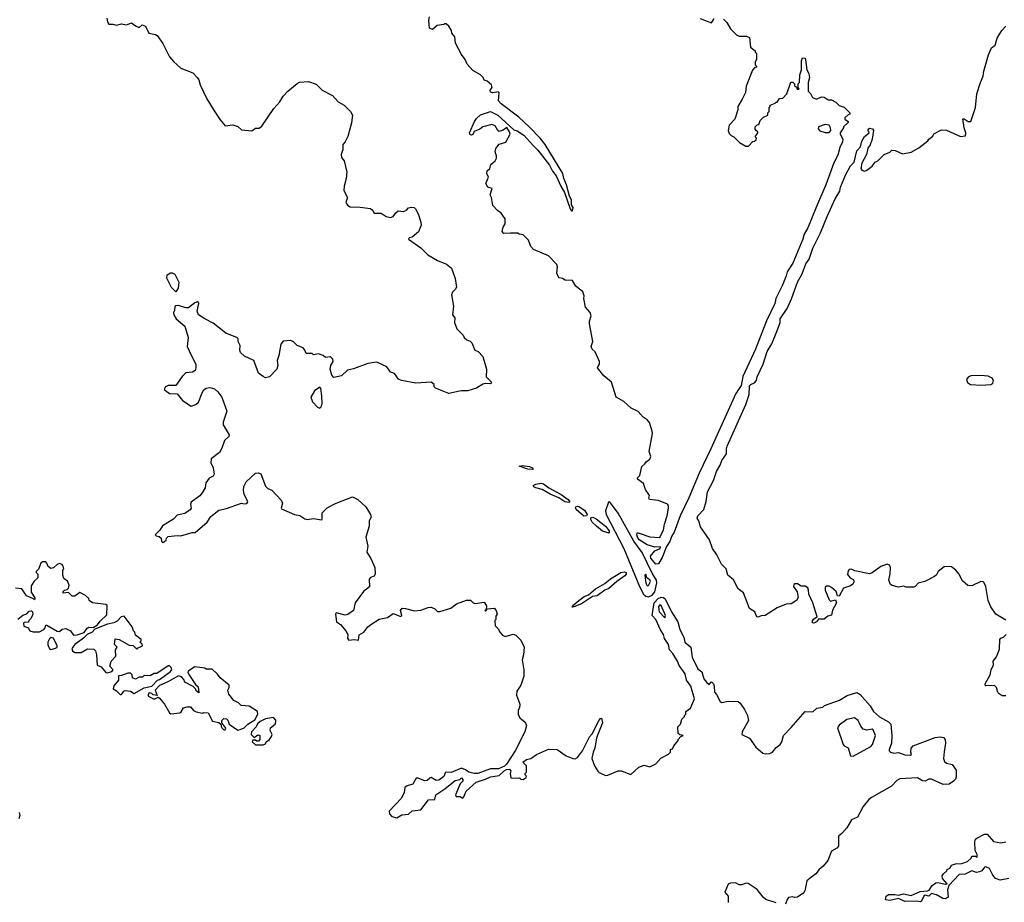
# Model space of a CAD drawing. Extents: x 2239831 to 2395310, y 665973 to 772585.
# Tile 92 of 144: x 2320999 to 2328792, y 721615 to 728602. Entities that reach past the tile are written whole.
import ezdxf

# ---------------------------------------------------------------- set-up
doc = ezdxf.new("R2010")
doc.units = 0

msp = doc.modelspace()

# ---------------------------------------------------------------- linework, layer by layer
at = {"layer": '0CON20XD'}
for points in [[(2321688.8, 728615), (2321693.6, 728583.6), (2321705, 728567.5), (2321735, 728566.7), (2321765, 728557.5), (2321805, 728570), (2321845, 728560), (2321885, 728576.7), (2321915, 728553.3), (2321945, 728540), (2321968.3, 728561.7), (2321995, 728550), (2322020, 728495), (2322074.1, 728484.1), (2322086.1, 728476.1), (2322132.1, 728412.1), (2322185, 728308.1), (2322215, 728270.9), (2322275, 728219.4), (2322370.5, 728180.5), (2322404, 728145), (2322418, 728125), (2322428, 728085), (2322480, 727975), (2322543.1, 727873.1), (2322585, 727808), (2322625, 727762), (2322685, 727770), (2322725.5, 727755.5), (2322755, 727728.8), (2322835, 727722), (2322865, 727742.5), (2322895, 727743.3), (2322915, 727760), (2323010.5, 727899.5), (2323057.7, 727952.3), (2323085, 727996), (2323121.2, 728035), (2323195, 728097.5), (2323213.6, 728106.4), (2323285, 728113.3), (2323345, 728092.5), (2323393.6, 728043.6), (2323475, 728002.5), (2323520.7, 727950.7), (2323565.9, 727925.9), (2323617.5, 727875), (2323632.5, 727845), (2323626.2, 727785), (2323596.4, 727676.4), (2323575.8, 727634.2), (2323556.1, 727613.9), (2323555.8, 727574.2), (2323542, 727535), (2323545, 727510), (2323567.5, 727485), (2323588.8, 727395), (2323584, 727345), (2323566, 727285)], [(2326055, 724294.5), (2326035, 724291.4), (2325995, 724340.6), (2325991.1, 724355), (2326025, 724398.6), (2326068.8, 724415), (2326070, 724430), (2326025, 724427.3), (2325965, 724444.8), (2325903, 724485), (2325888, 724505), (2325882.2, 724525), (2325885, 724540.6), (2325895, 724540), (2325985, 724507.1), (2326065, 724503.6), (2326095.2, 724564.8), (2326101.4, 724608.6), (2326124.5, 724675), (2326134, 724735), (2326133.8, 724753.8), (2326125, 724766.2), (2326055, 724796), (2325982.5, 724805), (2325977.5, 724815), (2325982.5, 724835), (2325953.3, 724883.3), (2325935, 724930), (2325890, 724965), (2325890, 724975), (2325907, 724993), (2325923.8, 725065), (2325947.5, 725085), (2325957, 725103), (2325985, 725123.3), (2325993.8, 725145), (2325981.2, 725185), (2326006.2, 725325), (2326004.2, 725345), (2325983.3, 725413.3), (2325964.5, 725434.5), (2325933.3, 725455), (2325895, 725501.2), (2325837.7, 725527.7), (2325780.5, 725580.5), (2325720, 725615), (2325682.3, 725732.3), (2325623, 725783), (2325573.3, 725845), (2325573.8, 725855), (2325588, 725875), (2325587.5, 725895), (2325553.4, 725973.4), (2325531.2, 725995), (2325521.2, 726015), (2325534, 726055), (2325507.5, 726195), (2325508, 726215), (2325523, 726257), (2325513.3, 726285), (2325476.2, 726326.2), (2325463.3, 726395), (2325466.1, 726416.1), (2325455, 726447.5), (2325401.7, 726491.7), (2325375, 726537.5), (2325315, 726541.2), (2325295, 726552.5), (2325265, 726557.5), (2325249.2, 726595), (2325256, 726645), (2325250, 726665), (2325185, 726732), (2325065, 726783.3), (2325045, 726807.5), (2325025, 726857.5), (2324985, 726900), (2324953, 726903), (2324941.7, 726911.7), (2324882.9, 726912.9), (2324830.7, 726910.7), (2324817.5, 726925), (2324825, 726960), (2324840, 726985), (2324840, 727025), (2324809.3, 727069.3), (2324780.7, 727090.7), (2324745, 727130), (2324732.5, 727195), (2324722.5, 727215), (2324737.5, 727265), (2324705, 727277.5), (2324687.5, 727305), (2324708.8, 727355), (2324697.5, 727385), (2324700, 727405), (2324720, 727425), (2324727.5, 727455), (2324762.5, 727485), (2324772.5, 727505), (2324773.3, 727525), (2324762.5, 727555), (2324768.3, 727581.7), (2324793, 727617), (2324846.4, 727633.6), (2324880, 727695), (2324876.7, 727715), (2324855, 727747.5), (2324825, 727727.5), (2324795, 727717.5), (2324782.5, 727725), (2324763, 727763), (2324735, 727772.5), (2324665, 727752.5), (2324640, 727735), (2324595, 727717.5), (2324586.1, 727693.9), (2324575, 727687.5), (2324565, 727690), (2324560, 727705), (2324598, 727795), (2324615, 727820), (2324645, 727847.5), (2324725, 727875.7), (2324784.2, 727845), (2324910.6, 727730.6), (2324935, 727722.5), (2324988.9, 727688.9), (2325064.6, 727604.6), (2325099.4, 727569.4), (2325191.1, 727451.1), (2325215, 727403.3), (2325245.5, 727365.5), (2325281.2, 727285), (2325311.2, 727235), (2325356.7, 727105), (2325365, 727090), (2325375, 727090), (2325378.6, 727115), (2325367.3, 727137.3), (2325365.4, 727175), (2325350, 727205), (2325327.3, 727295), (2325304.4, 727345), (2325298.2, 727385), (2325158.8, 727615), (2325118.8, 727665), (2325035, 727750.4), (2324949.5, 727829.5), (2324809.5, 727935), (2324789.4, 727959.4), (2324793.8, 728023.8), (2324785, 728030), (2324745, 728024.2), (2324725, 728027.5), (2324722.5, 728045), (2324737.5, 728065), (2324732.5, 728085), (2324700, 728115), (2324674, 728124), (2324666.2, 728145), (2324645.4, 728165.4), (2324585, 728200), (2324540.3, 728250.3), (2324525.7, 728285.7), (2324495.8, 728325.8), (2324448.8, 728415), (2324443.3, 728465), (2324420, 728495), (2324417.5, 728515), (2324395, 728550), (2324375, 728570), (2324365, 728570), (2324355, 728562.5), (2324304.4, 728555.6), (2324265.6, 728524.4), (2324241.2, 728535), (2324236.7, 728595), (2324243.3, 728625)], [(2326570, 728605), (2326595, 728580), (2326625, 728530), (2326675, 728480), (2326695, 728472.5), (2326751.7, 728471.7), (2326775, 728460), (2326782.5, 728385), (2326820, 728355), (2326820, 728345), (2326830, 728335), (2326831.7, 728288.3), (2326820, 728265), (2326820, 728245), (2326830, 728235), (2326830, 728225), (2326815, 728220), (2326798.3, 728201.7), (2326747.5, 728075), (2326742.5, 728025), (2326718.3, 727971.7), (2326682.5, 727915), (2326681.7, 727888.3), (2326660, 727815), (2326613, 727767), (2326607.5, 727725), (2326615, 727700), (2326630, 727685), (2326650, 727675), (2326695, 727630), (2326745, 727600), (2326768.3, 727601.7), (2326801.7, 727638.3), (2326815, 727640), (2326828.3, 727651.7), (2326830, 727665), (2326820, 727675), (2326840, 727705), (2326840, 727715), (2326831.7, 727721.7), (2326820, 727735), (2326820, 727755), (2326835, 727770), (2326848.3, 727771.7), (2326860, 727805), (2326885, 727830), (2326920, 727845), (2326920, 727865), (2326930, 727875), (2326930, 727905), (2326940, 727915), (2326940, 727925), (2326978.3, 727941.7), (2326985, 727950), (2326995, 727950), (2327011.7, 727978.3), (2327038.3, 727981.7), (2327070, 728015), (2327101.7, 728108.3), (2327118.3, 728108.3), (2327130, 728095), (2327131.7, 728081.7), (2327148.3, 728068.3), (2327151.7, 728051.7), (2327168.3, 728051.7), (2327160, 728065), (2327160, 728095), (2327170, 728105), (2327172.5, 728165), (2327186.7, 728205), (2327186.2, 728275), (2327195, 728300), (2327215, 728296.2), (2327219.2, 728285), (2327228, 728205), (2327246, 728175), (2327249.2, 728145), (2327238.8, 728105), (2327240, 728035), (2327257, 728017), (2327272.5, 727985), (2327305, 727972.5), (2327345, 727990), (2327365, 727987.5), (2327398.3, 727968.3), (2327425, 727967.5), (2327459.3, 727949.3), (2327485, 727922.5), (2327525, 727910), (2327570, 727865), (2327570, 727855), (2327555, 727850), (2327530, 727825), (2327530, 727815), (2327556.4, 727796.4), (2327557, 727787), (2327520, 727755), (2327520, 727745), (2327493, 727707), (2327492.5, 727695), (2327512.9, 727655), (2327510, 727635), (2327489.6, 727590.4), (2327475, 727530), (2327442.4, 727467.6), (2327379, 727295), (2327305, 727122.3), (2327236, 726954), (2327208.3, 726905), (2327197.9, 726865), (2327117.6, 726675), (2327072.8, 726607.2), (2327066.4, 726575), (2327034.7, 726494.7), (2326983.8, 726395), (2326975.5, 726355), (2326910.7, 726219.3), (2326822.6, 725995), (2326722.8, 725777.2), (2326708.1, 725705), (2326665.8, 725644.2), (2326470.3, 725205), (2326376.5, 725013.5), (2326295, 724816.7), (2326227, 724675), (2326178.7, 724545), (2326157.8, 724512.2), (2326145, 724472.4), (2326117.5, 724432.5), (2326085, 724344.4), (2326055, 724294.5)], [(2326385, 728612.5), (2326475, 728577.5), (2326495, 728610)], [(2328805, 723850), (2328725, 723897.5), (2328686, 723955), (2328663.8, 724005), (2328646.4, 724116.4), (2328632.5, 724145), (2328625, 724152.5), (2328605, 724153.8), (2328535, 724121.2), (2328503, 724123), (2328460.7, 724160.7), (2328432.5, 724215), (2328408.6, 724245), (2328375, 724270), (2328356.2, 724273.8), (2328315, 724270), (2328267.5, 724235), (2328255, 724207.5), (2328240, 724195), (2328162.5, 724155), (2328108.8, 724141.2), (2328087.5, 724115), (2328075, 724110), (2328015, 724110), (2327995, 724116.7), (2327955, 724108.8), (2327905, 724122.5), (2327890, 724130), (2327878.8, 724165), (2327888.8, 724215), (2327890, 724265), (2327883, 724283), (2327865, 724292.5), (2327815, 724273.3), (2327746.6, 724223.4), (2327725, 724214.2), (2327610, 724240), (2327583, 724253), (2327565, 724250), (2327555, 724240), (2327550.7, 724210.7), (2327572.5, 724185), (2327595, 724170), (2327602.5, 724155), (2327592.5, 724135), (2327575, 724120), (2327518.3, 724101.7), (2327485, 724040), (2327471.7, 724041.7), (2327460, 724075), (2327425, 724106.7), (2327405, 724117.5), (2327385, 724117.5), (2327375, 724110), (2327373.3, 724085), (2327405, 724010), (2327415, 724000), (2327455, 724010), (2327462.5, 723985), (2327432.3, 723927.7), (2327425, 723887.5), (2327395, 723880), (2327365, 723856.2), (2327322.5, 723857.5), (2327305.7, 723834.3), (2327285, 723824.2), (2327275, 723827.5), (2327275, 723842.5), (2327285, 723860), (2327310, 723875), (2327276.2, 723985), (2327243.6, 724053.6), (2327243.3, 724085), (2327236, 724105), (2327215, 724118.8), (2327185, 724117.5), (2327155, 724137.5), (2327135, 724137.5), (2327125, 724130), (2327122.5, 724115), (2327152.5, 724072.5), (2327160.7, 724029.3), (2327145.9, 724004.1), (2327105, 723976.7), (2327065, 723976), (2326994.3, 723945.7), (2326900, 723885), (2326867, 723883), (2326845, 723873.3), (2326835, 723873.8), (2326826.7, 723885), (2326817.5, 723915), (2326775, 723940.8), (2326728, 724065), (2326685, 724095.6), (2326648.7, 724168.7), (2326604.3, 724204.3), (2326589.4, 724255), (2326552.9, 724292.9), (2326516.7, 724365), (2326481.1, 724415), (2326458.3, 724485), (2326386.8, 724586.8), (2326374, 724634), (2326360.8, 724655), (2326365, 724675.9), (2326413.9, 724725), (2326432.7, 724787.3), (2326442.3, 724865), (2326490.7, 724955), (2326515, 725026.1), (2326543.3, 725076.7), (2326555, 725112.3), (2326594.1, 725165), (2326592.3, 725205), (2326598.6, 725225), (2326745.4, 725554.6), (2326773.3, 725635), (2326775.1, 725704.9), (2326785, 725715.1), (2326815, 725727), (2326829.6, 725745), (2326835.2, 725775), (2326884.5, 725875.5), (2326915.5, 725975), (2326950.7, 726035), (2326991.8, 726135), (2327018.2, 726205), (2327018.8, 726235), (2327073, 726317), (2327107.2, 726392.8), (2327155, 726523.1), (2327190.9, 726589.1), (2327221.4, 726668.6), (2327246.3, 726705), (2327276.9, 726793.1), (2327337.7, 726915), (2327389, 727045), (2327453.6, 727185), (2327490.4, 727245), (2327495.8, 727275), (2327535, 727370.9), (2327574, 727445), (2327602.9, 727475), (2327625, 727564.5), (2327653.6, 727596.4), (2327665, 727640.8), (2327685, 727677.5), (2327722.5, 727705), (2327713.1, 727725), (2327714.5, 727735), (2327725, 727744.4), (2327748.2, 727738.2), (2327756, 727725), (2327745, 727656.7), (2327729.5, 727610.5), (2327711.2, 727585), (2327702, 727535), (2327663.8, 727465), (2327657.5, 727425), (2327665, 727410), (2327685, 727402.5), (2327705, 727410), (2327746.4, 727443.6), (2327770, 727475), (2327790, 727485), (2327840, 727535), (2327887, 727553), (2327901.7, 727568.3), (2327927, 727567), (2327985, 727540), (2328055, 727552.5), (2328115, 727587.5), (2328186.4, 727643.6), (2328193.6, 727656.4), (2328225, 727680), (2328235, 727697.5), (2328295, 727730), (2328335, 727727.5), (2328445, 727676.7), (2328485, 727683.3), (2328488, 727705), (2328474.2, 727745), (2328463.6, 727816.4), (2328475, 727817.5), (2328505, 727796.7), (2328526.7, 727795), (2328562.7, 727907.3), (2328575.6, 728015), (2328602.7, 728105), (2328625.5, 728155), (2328630, 728195), (2328665.8, 728325), (2328691.1, 728378.9), (2328720, 728400), (2328735.6, 728455), (2328773.2, 728516.8), (2328805, 728551.2)], [(2327405, 727710), (2327420, 727725), (2327417, 727747), (2327405, 727767.5), (2327375, 727772.5), (2327320, 727755), (2327318.3, 727738.3), (2327333, 727723), (2327375, 727710), (2327405, 727710)], [(2323566, 727285), (2323565, 727250), (2323592.5, 727195), (2323580, 727155), (2323594.3, 727134.3), (2323615, 727121.2), (2323695, 727118), (2323775, 727106.2), (2323792.5, 727095), (2323805, 727070), (2323859.3, 727069.3), (2323900, 727045), (2323935, 727036.2), (2323955, 727043.3), (2323975, 727073.3), (2323995, 727088.8), (2324036.1, 727083.9), (2324060, 727095), (2324077.5, 727112.5), (2324097, 727117), (2324120, 727115), (2324132.5, 727105), (2324153.3, 727065), (2324175, 727000), (2324176.2, 726975), (2324155, 726923.3), (2324105, 726880), (2324082.5, 726875), (2324077.5, 726865), (2324175, 726796.7), (2324230.3, 726740.3), (2324305, 726695.8), (2324375.7, 726665.7), (2324416.2, 726635), (2324445.8, 726554.2), (2324455.6, 726485), (2324446, 726465), (2324423.3, 726445), (2324416.7, 726425), (2324432.5, 726335), (2324423.3, 726265), (2324441.7, 726241.7), (2324440, 726205), (2324457.5, 726155), (2324510, 726105), (2324517.5, 726085), (2324537.5, 726067.5), (2324565, 726057.5), (2324577.5, 726045), (2324600, 725985), (2324626.4, 725976.4), (2324663.3, 725935), (2324692.5, 725835), (2324690, 725775), (2324730, 725735), (2324730, 725725), (2324725, 725720), (2324685, 725722.5), (2324665, 725717.5), (2324613.6, 725686.4), (2324545, 725663.3), (2324493.6, 725663.6), (2324395, 725642.5), (2324290, 725685), (2324280, 725695), (2324280, 725715), (2324255, 725732.5), (2324135, 725726), (2324020, 725745), (2323997, 725757), (2323965, 725800), (2323935, 725812.5), (2323905, 725853.3), (2323825, 725892.2), (2323755, 725880), (2323641.7, 725838.3), (2323593, 725827), (2323545, 725782.5), (2323485, 725770), (2323468.3, 725788.3), (2323457.5, 725835), (2323462.5, 725865), (2323480, 725895), (2323476.7, 725915), (2323465, 725927.5), (2323455, 725932.5), (2323418.3, 725928.3), (2323400, 725945), (2323365, 725957.5), (2323325, 725950), (2323315, 725960), (2323265, 725960), (2323256.7, 725986.7), (2323242.5, 726005), (2323195, 726023.3), (2323165, 726052.5), (2323145, 726062.5), (2323085, 726056.7), (2323065.9, 726034.1), (2323051.1, 725945), (2323036.9, 725905), (2323042.9, 725865), (2323035, 725836.2), (2322975, 725773.8), (2322945, 725767.5), (2322925, 725777.5), (2322890, 725805), (2322853.3, 725905), (2322777.7, 725937.7), (2322746.4, 725966.4), (2322740, 725985), (2322743, 726023), (2322727.5, 726055), (2322727.5, 726075), (2322717.5, 726085), (2322630.5, 726120.5), (2322529.8, 726199.8), (2322463.1, 726233.1), (2322415, 726266.7), (2322403.8, 726295), (2322416.9, 726355), (2322414.1, 726364.1), (2322405, 726367.5), (2322385, 726360.6), (2322335, 726320), (2322315, 726320), (2322255, 726340.8), (2322235, 726338), (2322228, 726332), (2322225, 726300), (2322217, 726283), (2322218.8, 726265), (2322236.2, 726235), (2322307, 726177), (2322332, 726085), (2322324.3, 726015), (2322357.3, 725947.3), (2322392, 725875), (2322394, 725845), (2322386.7, 725825), (2322367, 725813), (2322314.3, 725805.7), (2322285, 725776.7), (2322235, 725707.5), (2322175, 725706.2), (2322152.5, 725695), (2322142.5, 725675), (2322185, 725643.8), (2322245, 725640), (2322288.3, 725588.3), (2322355, 725543.3), (2322392.5, 725555), (2322413.3, 725575), (2322441.9, 725648.1), (2322456.9, 725673.1), (2322475, 725685.8), (2322505, 725689.4), (2322539.6, 725679.6), (2322567.2, 725657.2), (2322599.2, 725615), (2322637.2, 725502.8), (2322608.8, 725415), (2322608.9, 725395), (2322658, 725315), (2322655, 725303.8), (2322619.5, 725270.5), (2322599.2, 725210.8), (2322580, 725175), (2322514, 725125), (2322512.7, 725095), (2322530, 725055), (2322538.6, 725005), (2322530.3, 724989.7), (2322497.7, 724972.3), (2322473.3, 724935), (2322466, 724895), (2322444.3, 724855.7), (2322425, 724833.8), (2322356.4, 724783.6), (2322352, 724768), (2322356.2, 724735), (2322348.7, 724721.3), (2322306.4, 724693.6), (2322245, 724680), (2322215, 724648.8), (2322130, 724595), (2322109.4, 724560.6), (2322072.5, 724525), (2322080, 724515), (2322101.7, 724511.7), (2322118.3, 724498.3), (2322122.5, 724475), (2322135, 724462.5), (2322158.3, 724481.7), (2322161.7, 724498.3), (2322175, 724510), (2322245, 724520), (2322275, 724517.5), (2322365, 724542.5), (2322388.3, 724541.7), (2322483.3, 724625), (2322510.7, 724669.3), (2322575, 724720), (2322635, 724733.8), (2322753.9, 724776.1), (2322775, 724768.8), (2322797.3, 724772.7), (2322803.8, 724785), (2322776.9, 724845), (2322770.6, 724875), (2322773.3, 724906.7), (2322790.6, 724945), (2322865, 725011.4), (2322885.6, 725015.6), (2322907.1, 725007.1), (2322945, 724910), (2322961.7, 724891.7), (2322995, 724877.5), (2323068.3, 724798.3), (2323078.8, 724775), (2323067.5, 724735), (2323071.2, 724731.2), (2323175, 724686.2), (2323215, 724676.2), (2323255, 724650), (2323275, 724646), (2323325, 724654), (2323387.5, 724642.5), (2323393.6, 724646.4), (2323392.2, 724697.8), (2323432, 724738), (2323503.3, 724775), (2323634.1, 724825.9), (2323675, 724804.2), (2323739.2, 724745), (2323776, 724685), (2323781.2, 724665), (2323765.9, 724634.1), (2323766.1, 724593.9), (2323738.8, 724505), (2323753.3, 724435), (2323746.4, 724386.4), (2323777.7, 724337.7), (2323808.8, 724265), (2323813.3, 724215), (2323805, 724197.5), (2323775, 724186.2), (2323766.1, 724173.9), (2323767.3, 724112.7), (2323721.2, 724075), (2323655, 723986.7), (2323640, 723925), (2323596.1, 723893.9), (2323575, 723887.5), (2323505, 723906.7), (2323498.8, 723895), (2323506.7, 723835), (2323538.8, 723815), (2323580, 723765), (2323596.7, 723735), (2323593.3, 723703.3), (2323605, 723691.2), (2323645, 723696), (2323680, 723690), (2323686.1, 723733.9), (2323723.3, 723755), (2323753.8, 723795), (2323778.8, 723815), (2323845, 723855.8), (2323910.3, 723869.7), (2323955, 723901.2), (2324015, 723877.5), (2324022.5, 723885), (2324013.3, 723925), (2324025, 723942.5), (2324051.7, 723941.7), (2324125, 723922.5), (2324175, 723927.5), (2324230.7, 723949.3), (2324255, 723952.5), (2324285, 723937.5), (2324305, 723917.5), (2324325, 723917.5), (2324410, 723945), (2324455, 723977.5), (2324535, 724007.5), (2324566.4, 724006.4), (2324587, 723987), (2324605, 723980), (2324675, 723992.5), (2324693, 723963), (2324690, 723930), (2324680, 723925), (2324685, 723920), (2324702.5, 723937.5), (2324755, 723942.5), (2324770, 723925), (2324777.5, 723895), (2324768.3, 723881.7), (2324767.5, 723855), (2324760, 723845), (2324763, 723803), (2324785, 723780), (2324800.7, 723750.7), (2324820.7, 723730.7), (2324840.7, 723720.7), (2324905, 723738.8), (2324925, 723731.2), (2324965, 723690), (2324991.2, 723635), (2324987.5, 723575), (2324975.8, 723535), (2324990, 723455), (2324988.1, 723405), (2324964.3, 723335), (2324933.4, 723286.6), (2324930.8, 723255), (2324956.2, 723185), (2324956, 723154), (2324943.3, 723135), (2324944, 723105), (2324958, 723075), (2325000.3, 723040.3), (2325010, 723015), (2324998.2, 722965), (2324921.4, 722815), (2324852, 722708), (2324835, 722692.5), (2324788, 722672), (2324725, 722670.8), (2324625, 722633.8), (2324596.1, 722633.9), (2324555, 722646), (2324527.5, 722665), (2324495, 722677.5), (2324415, 722643.3), (2324370, 722645), (2324355, 722612.5), (2324315, 722583.3), (2324295, 722580), (2324255, 722602.5), (2324245, 722597.5), (2324225, 722580), (2324205, 722576.7), (2324145, 722600), (2324135, 722592.5), (2324110.5, 722549.5), (2324065, 722536.7), (2324047.5, 722525), (2324042.5, 722485), (2324020.7, 722439.3), (2323922.2, 722337.8), (2323925.5, 722315), (2323943.8, 722293.8), (2323985, 722284), (2324022.7, 722307.3), (2324075, 722313.3), (2324105, 722338.8), (2324175, 722346.7), (2324235, 722427.5), (2324285, 722430), (2324292.5, 722465), (2324365, 722513.3), (2324445, 722580), (2324481.7, 722588.3), (2324495, 722600), (2324507, 722587), (2324507.5, 722575), (2324486.4, 722553.6), (2324447.5, 722465), (2324453, 722453), (2324485, 722452.5), (2324505, 722440), (2324515, 722450), (2324533.3, 722495), (2324613.1, 722566.9), (2324685, 722589.2), (2324725, 722608.8), (2324795, 722620), (2324833.6, 722656.4), (2324853, 722667), (2324875, 722670), (2324887, 722657), (2324880, 722635), (2324885, 722600), (2324935, 722597.5), (2324955, 722600), (2324965, 722590), (2324985, 722587.5), (2325007, 722603), (2325010, 722615), (2325000, 722625), (2325000, 722635), (2325010, 722645), (2325010, 722695), (2324980, 722725), (2325010, 722745), (2325045, 722753.3), (2325090, 722785), (2325185, 722826.5), (2325252.5, 722825), (2325325, 722774.2), (2325376.4, 722753.6), (2325395, 722751.2), (2325415, 722761.2), (2325454.2, 722815), (2325509.2, 722925), (2325530, 722950), (2325585, 723056.7), (2325595, 723070), (2325605, 723072.5), (2325612.5, 723035), (2325563.5, 722916.5), (2325551.3, 722835), (2325536.7, 722805), (2325526.2, 722755), (2325547.5, 722695), (2325573.6, 722653.6), (2325585, 722642.5), (2325635, 722620), (2325655, 722622.5), (2325736.1, 722656.1), (2325760, 722655), (2325835, 722627.5), (2325900, 722685), (2325941.7, 722701.7), (2325985, 722687.5), (2326035, 722712.5), (2326074, 722756), (2326133, 722787), (2326150, 722805), (2326150, 722825), (2326165, 722830), (2326176.4, 722853.6), (2326210, 722895), (2326210, 722905), (2326231.7, 722928.3), (2326250, 722935), (2326225, 722940), (2326211.7, 722951.7), (2326207.5, 723005), (2326230, 723025), (2326240, 723065), (2326260, 723085), (2326260, 723095), (2326270, 723105), (2326270, 723125), (2326307, 723153), (2326339.2, 723225), (2326309.7, 723325), (2326275.9, 723375), (2326265.8, 723425), (2326218.9, 723488.9), (2326204.8, 723525), (2326168.5, 723585), (2326141, 723615), (2326134.8, 723655), (2326102.3, 723702.3), (2326094.1, 723735), (2326071.2, 723771.1), (2326035, 723853.4), (2326004.3, 723885), (2326020.1, 723985), (2326051, 724019), (2326075, 724031.7), (2326095, 724027.1), (2326106.8, 724016.8), (2326156.6, 723915)], [(2322235, 726447.5), (2322200.9, 726480.9), (2322163.3, 726555), (2322167, 726583), (2322192.5, 726597.5), (2322205, 726599.2), (2322227.5, 726587.5), (2322259.4, 726525), (2322253.8, 726476.2), (2322235, 726447.5)], [(2328605, 725709.8), (2328685, 725714), (2328702.2, 725725), (2328706.4, 725745), (2328695.3, 725765.3), (2328665, 725780.2), (2328605, 725785.5), (2328527.9, 725782.1), (2328505, 725773.4), (2328491.9, 725755), (2328500.5, 725730.5), (2328525, 725715.2), (2328605, 725709.8)], [(2323375, 725526.7), (2323385, 725536.7), (2323392.5, 725565), (2323391.5, 725625), (2323383, 725683), (2323375, 725692.5), (2323332.5, 725665), (2323303.3, 725615), (2323317, 725577), (2323355, 725533.8), (2323375, 725526.7)], [(2325055, 725040.9), (2325020, 725045), (2324952.5, 725067.5), (2324976, 725074), (2325035, 725064.6), (2325057.5, 725055), (2325062.5, 725045), (2325055, 725040.9)], [(2325345, 724779.5), (2325314.5, 724784.5), (2325265, 724817.9), (2325196.9, 724845), (2325135, 724882.7), (2325084.2, 724895), (2325068.1, 724905), (2325064, 724915), (2325084.7, 724925.3), (2325125, 724931.9), (2325145, 724929.2), (2325187.1, 724897.1), (2325285, 724843.6), (2325341.2, 724805), (2325351.9, 724785), (2325345, 724779.5)], [(2325465, 724673), (2325445, 724687), (2325402.1, 724725), (2325396.8, 724735), (2325399.7, 724745), (2325415, 724752), (2325425, 724749.6), (2325469.2, 724719.2), (2325489.1, 724685), (2325485, 724673.5), (2325465, 724673)], [(2325975, 724034.1), (2326003.8, 724046.2), (2326025.8, 724074.2), (2326040.4, 724145), (2326038, 724165), (2326005, 724220), (2325924.5, 724385), (2325858.6, 724475), (2325735, 724695.9), (2325675, 724776.2), (2325665, 724787.5), (2325658.3, 724781.7), (2325636, 724715), (2325641.5, 724685), (2325781.3, 724415), (2325905, 724116.5), (2325935.1, 724055.1), (2325955, 724038.7), (2325975, 724034.1)], [(2325665, 724536.5), (2325612.9, 724552.9), (2325565, 724592.4), (2325529.3, 724625), (2325520, 724645), (2325520.4, 724659.6), (2325535, 724663.1), (2325560.5, 724650.5), (2325635, 724591.7), (2325665, 724555.8), (2325665, 724536.5)], [(2321425, 723730), (2321455, 723733.3), (2321508.3, 723751.7), (2321533.8, 723786.2), (2321545, 723792.5), (2321579.3, 723790.7), (2321615, 723812.5), (2321635, 723840), (2321689.5, 723890.5), (2321690, 723965), (2321681.7, 723971.7), (2321576.4, 723986.4), (2321550, 724005), (2321545, 724020), (2321520, 724045), (2321475, 724067.5), (2321435, 724037.5), (2321415, 724040), (2321385, 724067.5), (2321343.3, 724063.3), (2321343.3, 724075), (2321352.5, 724085), (2321375, 724092.5), (2321385, 724102.5), (2321390.8, 724125), (2321378.3, 724158.3), (2321348.3, 724178.3), (2321340, 724205), (2321340, 724245), (2321347.5, 724255), (2321342.5, 724275), (2321335, 724290), (2321315, 724297.5), (2321295, 724290), (2321267, 724263), (2321245, 724257.5), (2321223.9, 724273.9), (2321215, 724300), (2321205, 724310), (2321178.3, 724311.7), (2321165, 724300), (2321147, 724253), (2321130, 724235), (2321130, 724225), (2321141.7, 724211.7), (2321142.5, 724185), (2321113.6, 724156.4), (2321090.7, 724119.3), (2321090.7, 724070.7), (2321117.5, 724025), (2321120, 724015), (2321115, 724010), (2321108.3, 724018.3), (2321051.7, 724041.7), (2321015, 724097.5), (2320965, 724102.5)], [(2325372.9, 723952.9), (2325376.2, 723965), (2325425.6, 724005), (2325467.8, 724035), (2325500.7, 724049.3), (2325555, 724096), (2325631.3, 724138.7), (2325675, 724176), (2325757.5, 724225), (2325785, 724232.4), (2325798.2, 724225), (2325798.4, 724211.6), (2325789.6, 724200.4), (2325724, 724155), (2325660.7, 724099.3), (2325630, 724085), (2325568.3, 724041.7), (2325533.3, 724035), (2325445, 723979.2), (2325385, 723954.4), (2325372.9, 723952.9)], [(2325965, 724120), (2325975, 724124.3), (2325991.1, 724155), (2325985, 724169.2), (2325962.5, 724185), (2325955, 724212.5), (2325947.5, 724205), (2325955, 724142.5), (2325965, 724120)], [(2326105, 723867.5), (2326110, 723885), (2326076.8, 723965), (2326065, 723969.1), (2326053.9, 723955), (2326060.8, 723915), (2326105, 723867.5)], [(2320983.6, 723856.4), (2321025, 723887.5), (2321055, 723900), (2321075, 723920), (2321091.7, 723921.7), (2321100, 723915), (2321102.5, 723895), (2321090, 723865), (2321070, 723845), (2321068.3, 723831.7), (2321035, 723830), (2321030, 723825), (2321031.7, 723801.7), (2321068.3, 723788.3), (2321070, 723775), (2321080, 723765), (2321105, 723757.5), (2321155, 723757.5), (2321190, 723775), (2321201.7, 723788.3), (2321205, 723810), (2321215, 723810), (2321295, 723762.5), (2321315, 723760), (2321335, 723777.5), (2321365, 723782.5), (2321400, 723765), (2321425, 723730)], [(2326156.6, 723915), (2326207.7, 723835), (2326224.1, 723774.1), (2326254.6, 723714.6), (2326264.4, 723674.4), (2326310.4, 723635), (2326321.3, 723555), (2326365, 723464), (2326398.8, 723438.8), (2326413.3, 723385), (2326435, 723357.5), (2326455, 723340), (2326475, 723360), (2326490, 723345), (2326496.7, 723325), (2326498.3, 723278.3), (2326515, 723260), (2326544, 723205), (2326557.3, 723197.3), (2326605, 723208.4), (2326685.8, 723205.8), (2326702.3, 723192.3), (2326735, 723142.5), (2326760, 723095), (2326768, 723055), (2326717.5, 722965), (2326714.3, 722944.3), (2326775, 722913.8), (2326825, 722843.3), (2326880, 722795), (2326905, 722790), (2326935, 722793.8), (2326957.3, 722802.7), (2326985, 722840), (2327018.8, 722865), (2327030.8, 722885), (2327044.3, 722935.7), (2327105, 723000), (2327215, 723126.2), (2327277, 723123), (2327308.3, 723151.7), (2327355, 723160), (2327367.5, 723172.5), (2327487.5, 723215), (2327547.8, 723252.2), (2327625, 723276.2), (2327650.3, 723260.3), (2327730.1, 723170.1), (2327757.5, 723125), (2327805, 723084), (2327875.2, 723045.2), (2327892.5, 723025), (2327902.9, 722935), (2327900, 722875), (2327880, 722825), (2327880, 722815), (2327890, 722805), (2327917, 722797), (2327955, 722800), (2328003.6, 722783.6), (2328049.3, 722780.7), (2328057.5, 722785), (2328051.2, 722805), (2328054, 722835), (2328070, 722855), (2328245, 722919.2), (2328285, 722925.8), (2328310.7, 722920.7), (2328323.3, 722905), (2328326.2, 722875), (2328316.4, 722806.4), (2328310, 722755), (2328319.3, 722729.3), (2328335, 722716.7), (2328380, 722705), (2328411.7, 722661.7), (2328411.7, 722608.3), (2328405, 722590), (2328390, 722575), (2328355, 722550), (2328307, 722547), (2328215, 722590), (2328195, 722590), (2328165, 722573.3), (2328145, 722576), (2328105, 722602), (2327965, 722593.8), (2327940.5, 722579.5), (2327900, 722535), (2327740, 722445), (2327720.3, 722429.7), (2327675.8, 722374.2), (2327630.2, 722289.8), (2327583, 722267), (2327544.3, 722205), (2327505, 722158.8), (2327480.6, 722139.4), (2327479.4, 722060.6), (2327466.1, 722043.9), (2327425, 722019.5), (2327395, 721946.7), (2327357.8, 721902.2), (2327325.5, 721875), (2327299.8, 721840.2), (2327255, 721806.9), (2327229.7, 721785), (2327213.8, 721706.2), (2327205, 721690), (2327155, 721656.2), (2327135, 721653.8), (2327115, 721660), (2327085, 721652.5), (2327072.3, 721637.7), (2327060.5, 721599.5)], [(2321695, 723432.5), (2321727, 723443), (2321740, 723455), (2321712.5, 723485), (2321723.3, 723525), (2321760, 723565), (2321757.5, 723615), (2321770, 723635), (2321750, 723655), (2321755, 723700), (2321787, 723697), (2321865, 723650), (2321897, 723647), (2321925, 723620), (2321931.7, 723628.3), (2321970, 723645), (2321968.3, 723658.3), (2321950, 723675), (2321960, 723685), (2321960, 723695), (2321915, 723730), (2321910, 723755), (2321900, 723765), (2321890, 723795), (2321825, 723880), (2321803.3, 723875), (2321769.3, 723840.7), (2321745, 723826.7), (2321692.7, 723817.3), (2321593.3, 723776.7), (2321572.5, 723755), (2321533.8, 723736.2), (2321505, 723706.7), (2321434.1, 723655.9), (2321412.5, 723625), (2321417.5, 723605), (2321435, 723592.5), (2321486.4, 723593.6), (2321535, 723622.5), (2321585, 723620), (2321600, 723605), (2321607.5, 723575), (2321611.7, 723491.7), (2321645, 723480), (2321680, 723435), (2321695, 723432.5)], [(2328805, 723250), (2328775, 723250), (2328750, 723265), (2328740, 723275), (2328730, 723315), (2328715, 723332.5), (2328645, 723330), (2328640, 723335), (2328640, 723345), (2328680, 723415), (2328686.7, 723455), (2328706.7, 723495), (2328702.5, 723525), (2328730.7, 723559.3), (2328755, 723620), (2328756.7, 723695), (2328763.8, 723706.2), (2328785, 723713.3), (2328805.9, 723734.1)], [(2321245, 723617.5), (2321275, 723624), (2321295, 723633.3), (2321295.8, 723645.8), (2321267.5, 723705), (2321248.3, 723711.7), (2321235, 723700), (2321222.5, 723675), (2321223, 723653), (2321235, 723622.5), (2321245, 723617.5)], [(2321805, 723260), (2321823.6, 723286.4), (2321835, 723292.5), (2321877, 723287), (2321905, 723267.5), (2321985, 723312.5), (2322045, 723327.5), (2322090, 723375), (2322105, 723380), (2322189.3, 723440.7), (2322202.5, 723455), (2322197.5, 723475), (2322185, 723487.5), (2322173, 723487), (2322085, 723427.5), (2322063, 723427), (2322031.7, 723408.3), (2321985, 723410), (2321971.7, 723398.3), (2321945, 723397.5), (2321915, 723382.5), (2321891.7, 723391.7), (2321890, 723415), (2321875, 723430), (2321855, 723430), (2321805, 723410), (2321781.7, 723408.3), (2321780, 723375), (2321745, 723330), (2321740, 723305), (2321765, 723290), (2321795, 723260), (2321805, 723260)], [(2322725, 722977.5), (2322745, 722983.3), (2322775, 722996.7), (2322803.8, 723026.2), (2322859.3, 723060.7), (2322882.5, 723105), (2322880, 723125), (2322815, 723167.5), (2322753, 723173), (2322730, 723195), (2322693.6, 723213.6), (2322653, 723263), (2322647.5, 723295), (2322657.5, 723315), (2322657.5, 723335), (2322585, 723392.5), (2322565, 723422.5), (2322521.7, 723461.7), (2322475, 723460), (2322465, 723470), (2322385, 723480), (2322332.5, 723445), (2322330, 723435), (2322341.7, 723411.7), (2322390.7, 723340.7), (2322411.7, 723321.7), (2322417.5, 723272.5), (2322395, 723290), (2322392.5, 723302.5), (2322373, 723323), (2322307, 723357), (2322298.3, 723378.3), (2322279.5, 723399.5), (2322255, 723408.8), (2322170.7, 723359.3), (2322105, 723332.5), (2322072.5, 723295), (2322088.3, 723251.7), (2322055, 723257.5), (2322045, 723267.5), (2322025, 723272.5), (2322012.5, 723255), (2322020, 723245), (2322063.9, 723223.9), (2322095, 723240), (2322105, 723232.5), (2322145, 723182.5), (2322184.4, 723114.4), (2322195, 723108), (2322266, 723114), (2322277.5, 723122.5), (2322295, 723153.8), (2322325, 723163.3), (2322351.7, 723161.7), (2322373.6, 723133.6), (2322395, 723122.5), (2322445, 723112.5), (2322455, 723117.5), (2322490, 723115), (2322525, 723050), (2322575, 723040), (2322590, 723025), (2322595, 723000), (2322615, 722980), (2322625, 722980), (2322630, 722995), (2322600, 723035), (2322600, 723055), (2322615, 723070), (2322635, 723067.5), (2322646.1, 723056.1), (2322656.7, 723026.7), (2322725, 722977.5)], [(2322925, 722862.5), (2322945, 722870), (2322950, 722885), (2322976.7, 722903.3), (2322991.7, 722928.3), (2322997.5, 722945), (2322982.5, 722975), (2322983, 722997), (2323020, 723025), (2323027.5, 723045), (2323027, 723057), (2323007, 723077), (2322945, 723067.5), (2322903, 723047), (2322881.7, 723028.3), (2322870, 723005), (2322832.5, 722965), (2322830, 722945), (2322855, 722920), (2322885, 722940), (2322900, 722935), (2322900, 722905), (2322888.3, 722891.7), (2322875, 722890), (2322865, 722900), (2322845, 722900), (2322840, 722885), (2322865, 722862.5), (2322925, 722862.5)], [(2327595, 722771.5), (2327735, 722847.7), (2327747.5, 722865), (2327772.2, 722935), (2327755, 722980.8), (2327745, 722986.9), (2327705, 722977.5), (2327675, 722987.1), (2327655, 723010.6), (2327634.2, 723054.2), (2327605, 723075.8), (2327546.4, 723063.6), (2327485, 723018.8), (2327472.7, 722997.3), (2327516.9, 722865), (2327525, 722854), (2327557.3, 722837.3), (2327575, 722775.5), (2327595, 722771.5)], [(2320995, 722280), (2321002.5, 722305), (2320996.4, 722326.4)], [(2328828.8, 721805), (2328758.3, 721791.7), (2328722.9, 721805), (2328701.2, 721831.2), (2328675, 721882), (2328645, 721895.8), (2328635, 721893.3), (2328614.2, 721865.8), (2328595, 721856.2), (2328571.7, 721851.7), (2328534.2, 721865.8), (2328481.9, 721838.1), (2328435, 721834.4), (2328352.5, 721747.5), (2328341.2, 721715), (2328346.7, 721655), (2328325, 721643.3), (2328305, 721646.7), (2328255.6, 721675.6), (2328216.1, 721683.9), (2328195, 721663.8), (2328165, 721672), (2328155, 721664), (2328135.9, 721624.1), (2328125, 721618.8), (2328094.2, 721624.2), (2328005, 721620.8), (2327955, 721646.7), (2327885, 721628.8), (2327852.5, 721635), (2327856.7, 721665), (2327875, 721676.9), (2327925, 721678.2), (2327955, 721671.2), (2327995, 721682.7), (2328055, 721670), (2328125, 721702), (2328183, 721707), (2328197.9, 721712.1), (2328221.2, 721748.8), (2328249.7, 721770.3), (2328265, 721773.3), (2328325, 721758.8), (2328338.3, 721761.7), (2328301.4, 721805), (2328300.8, 721825), (2328309.5, 721840.5), (2328337.5, 721865), (2328340, 721875), (2328360, 721885), (2328375, 721910), (2328405, 721920), (2328456.4, 721923.6), (2328501.7, 721938.3), (2328530, 721965), (2328535, 721980), (2328565, 721980), (2328578.3, 721971.7), (2328577.5, 721995), (2328562.5, 722025), (2328558, 722095), (2328563.8, 722115), (2328575, 722123.8), (2328635, 722153.8), (2328655, 722153.8), (2328705, 722096.7), (2328765, 722086), (2328805, 722093.8)], [(2326985, 721610), (2326905, 721636.9), (2326884.2, 721655), (2326837, 721717), (2326765, 721763.3), (2326745, 721767.5), (2326715, 721752.5), (2326693, 721753), (2326665, 721770), (2326625, 721767.5), (2326605, 721760), (2326580, 721695), (2326607.5, 721665), (2326607.5, 721615)]]:
    msp.add_lwpolyline(points, dxfattribs=at)

doc.saveas('drawing.dxf')
